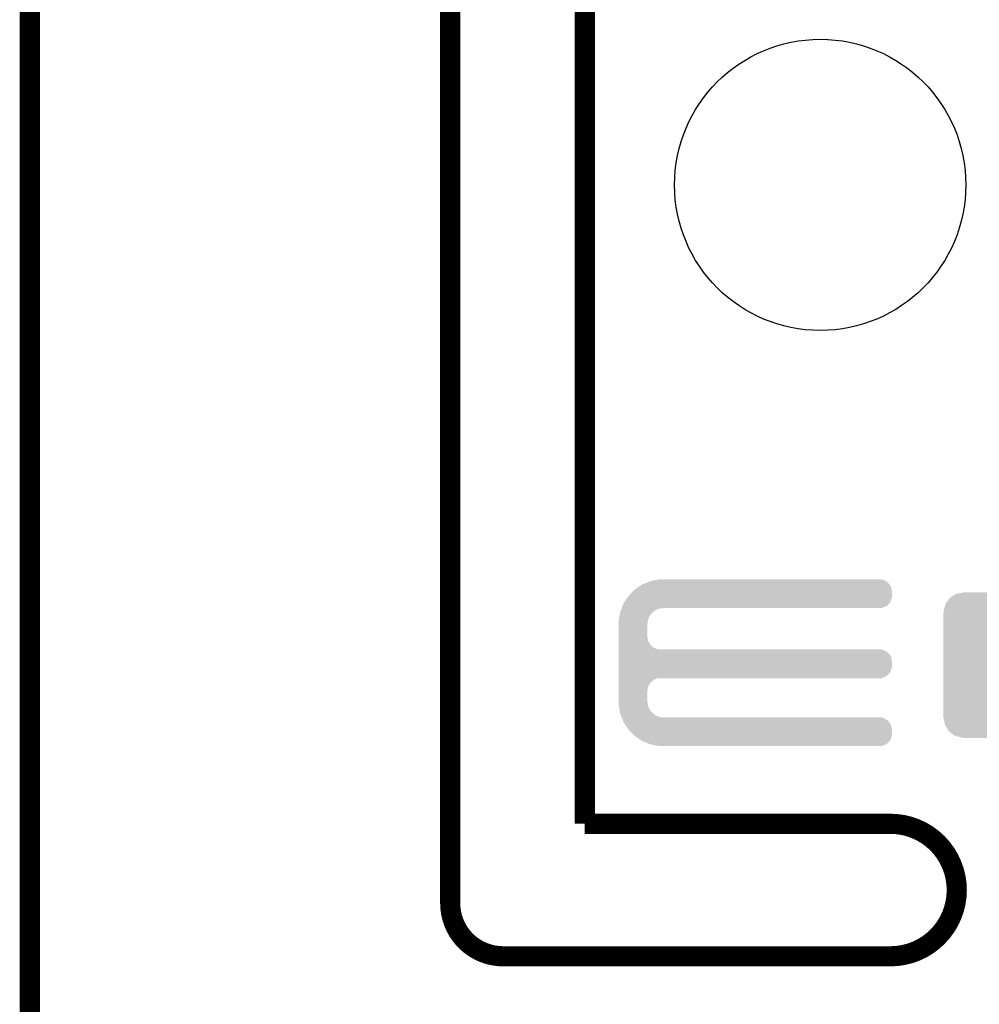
# Model space of a CAD drawing. Extents: x -1.3 to 24.2, y -3.9 to 53.4.
# Tile 28 of 48: x -1.3 to 5.9, y 24 to 31.5. Entities that reach past the tile are written whole.
import ezdxf

# ---------------------------------------------------------------- set-up
doc = ezdxf.new("R2010")
doc.units = 0
doc.layers.get('0').update_dxf_attribs({"linetype": 'CONTINUOUS'})
for name, color, linetype in [('DIGI_POT_10_CLICK_V100_GKO', 5, 'CONTINUOUS'), ('DIGI_POT_10_CLICK_V100_GTO', 14, 'CONTINUOUS'), ('DIGI_POT_10_CLICK_V100_GTS', 12, 'CONTINUOUS')]:
    doc.layers.add(name, color=color, linetype=linetype)

# ---------------------------------------------------------------- blocks, each defined once
blk = doc.blocks.new('ROUND_9')
blk.add_circle((0, 0), 1.0998)
blk = doc.blocks.new('CUSTOM_50')
for points in [[(-0.500488, 0.508768), (-0.461524, 0.533284), (0.497646, 0.508768), (0.464714, 0.533284)], [(-0.461524, 0.533284), (-0.45398, 0.53803), (0.464714, 0.533284), (0.447646, 0.53803)], [(-0.45398, 0.53803), (-0.402918, 0.548004), (0.447646, 0.53803), (0.411774, 0.548004)], [(-0.402918, 0.548004), (-0.40005, 0.548564), (0.411774, 0.548004), (0.40005, 0.548564)], [(-0.40005, 0.548564), (-0.40005, 0.54991), (0.40005, 0.548564), (0.40005, 0.54991)], [(-0.548068, 0.411774), (-0.536314, 0.453974), (0.54634, 0.411774), (0.538076, 0.453974)], [(-0.536314, 0.453974), (-0.533322, 0.464708), (0.538076, 0.453974), (0.531316, 0.464708)], [(-0.533322, 0.464708), (-0.506672, 0.50047), (0.531316, 0.464708), (0.50879, 0.50047)], [(-0.506672, 0.50047), (-0.500488, 0.508768), (0.50879, 0.50047), (0.497646, 0.508768)], [(-0.54991, -0.40005), (-0.54991, 0.40005), (0.54991, -0.40005), (0.54991, 0.40005)], [(-0.548634, 0.40005), (-0.548068, 0.411774), (0.548634, 0.40005), (0.54634, 0.411774)], [(-0.546338, -0.411774), (-0.548634, -0.40005), (0.548068, -0.411774), (0.548634, -0.40005)], [(-0.538076, -0.453974), (-0.546338, -0.411774), (0.536312, -0.453974), (0.548068, -0.411774)], [(-0.531314, -0.464708), (-0.538076, -0.453974), (0.533322, -0.464708), (0.536312, -0.453974)], [(-0.50879, -0.50047), (-0.531314, -0.464708), (0.50667, -0.50047), (0.533322, -0.464708)], [(-0.497644, -0.508768), (-0.50879, -0.50047), (0.500488, -0.508768), (0.50667, -0.50047)], [(-0.464714, -0.533284), (-0.497644, -0.508768), (0.461522, -0.533284), (0.500488, -0.508768)], [(-0.447644, -0.53803), (-0.464714, -0.533284), (0.45398, -0.53803), (0.461522, -0.533284)], [(-0.411774, -0.548004), (-0.447644, -0.53803), (0.402916, -0.548004), (0.45398, -0.53803)], [(-0.40005, -0.548564), (-0.411774, -0.548004), (0.40005, -0.548564), (0.402916, -0.548004)], [(-0.40005, -0.54991), (-0.40005, -0.548564), (0.40005, -0.54991), (0.40005, -0.548564)]]:
    blk.add_solid(points)

msp = doc.modelspace()

# ---------------------------------------------------------------- linework, layer by layer
at = {"layer": 'DIGI_POT_10_CLICK_V100_GKO', "const_width": 0.1524}
for points in [[(1.905, 24.80056), (1.905, 53.34)], [(2.921, 25.4), (2.921, 52.197)], [(-1.27, -3.81), (-1.27, 51.054)], [(2.921, 25.4), (5.22986, 25.4)], [(2.30378, 24.39924), (5.22986, 24.39924)]]:
    msp.add_lwpolyline(points, dxfattribs=at)
for points in [[(5.22986, 24.39924, 1), (5.22986, 25.4)], [(1.905, 24.80056, 0.4142165), (2.30378, 24.39924)]]:
    msp.add_lwpolyline(points, format="xyb", dxfattribs=at)
at = {"layer": 'DIGI_POT_10_CLICK_V100_GTO'}
for points in [[(3.380734, 27.218638), (3.39978, 27.226256), (5.212082, 27.218638), (5.206998, 27.226256)], [(3.39978, 27.226256), (3.418842, 27.23388), (5.206998, 27.226256), (5.193666, 27.23388)], [(3.418842, 27.23388), (3.43205, 27.23642), (5.193666, 27.23388), (5.189222, 27.23642)], [(3.43205, 27.23642), (3.471662, 27.244038), (5.189222, 27.23642), (5.171442, 27.244038)], [(3.471662, 27.244038), (3.484882, 27.24658), (5.171442, 27.244038), (5.15366, 27.24658)], [(3.253742, 27.122122), (3.2766, 27.14752), (5.240018, 27.122122), (5.240018, 27.14752)], [(3.2766, 27.14752), (3.289298, 27.160218), (5.240018, 27.14752), (5.24002, 27.160218)], [(3.289298, 27.160218), (3.29946, 27.17038), (5.24002, 27.160218), (5.23857, 27.17038)], [(3.29946, 27.17038), (3.310628, 27.177996), (5.23857, 27.17038), (5.23748, 27.177996)], [(3.310628, 27.177996), (3.336714, 27.195782), (5.23748, 27.177996), (5.22986, 27.195782)], [(3.336714, 27.195782), (3.355338, 27.20848), (5.22986, 27.195782), (5.221394, 27.20848)], [(3.355338, 27.20848), (3.361688, 27.21102), (5.221394, 27.20848), (5.2197, 27.21102)], [(3.361688, 27.21102), (3.380734, 27.218638), (5.2197, 27.21102), (5.212082, 27.218638)], [(3.215642, 27.068782), (3.217454, 27.07132), (5.224778, 27.068782), (5.227316, 27.07132)], [(3.217454, 27.07132), (3.242852, 27.106878), (5.227316, 27.07132), (5.240018, 27.106878)], [(3.242852, 27.106878), (3.253742, 27.122122), (5.240018, 27.106878), (5.240018, 27.122122)], [(3.187798, 26.992578), (3.189752, 27.002738), (3.431538, 26.992578), (3.439158, 27.002738)], [(3.189752, 27.002738), (3.190242, 27.005282), (3.439158, 27.002738), (3.443228, 27.005282)], [(3.190242, 27.005282), (3.194304, 27.015438), (3.443228, 27.005282), (3.45948, 27.015438)], [(3.194304, 27.015438), (3.198368, 27.025598), (3.45948, 27.015438), (3.482338, 27.025598)], [(3.198368, 27.025598), (3.199384, 27.02814), (3.482338, 27.025598), (3.5052, 27.02814)], [(3.199384, 27.02814), (3.2004, 27.03068), (3.5052, 27.02814), (3.517898, 27.03068)], [(3.2004, 27.03068), (3.20548, 27.04338), (5.163816, 27.03068), (5.199376, 27.04338)], [(3.20548, 27.04338), (3.215642, 27.068782), (5.199376, 27.04338), (5.224778, 27.068782)], [(3.17754, 26.939242), (3.178026, 26.941776), (3.398238, 26.939242), (3.39852, 26.941776)], [(3.17754, 26.918922), (3.17754, 26.939242), (3.39598, 26.918922), (3.398238, 26.939242)], [(3.178026, 26.941776), (3.182424, 26.964638), (3.39852, 26.941776), (3.40868, 26.964638)], [(3.182424, 26.964638), (3.186332, 26.984956), (3.40868, 26.964638), (3.421378, 26.984956)], [(3.186332, 26.984956), (3.187798, 26.992578), (3.421378, 26.984956), (3.431538, 26.992578)], [(3.17754, 26.906218), (3.17754, 26.918922), (3.39344, 26.906218), (3.39598, 26.918922)], [(3.17754, 26.814778), (3.17754, 26.906218), (3.39344, 26.814778), (3.39344, 26.906218)], [(3.17754, 26.804618), (3.17754, 26.814778), (3.39598, 26.804618), (3.39344, 26.814778)], [(3.17754, 26.786838), (3.17754, 26.804618), (3.398522, 26.786838), (3.39598, 26.804618)], [(3.17754, 26.769058), (3.17754, 26.786838), (3.406142, 26.769058), (3.398522, 26.786838)], [(3.17754, 26.753818), (3.17754, 26.769058), (3.416302, 26.753818), (3.406142, 26.769058)], [(3.17754, 26.7462), (3.17754, 26.753818), (3.42392, 26.7462), (3.416302, 26.753818)], [(3.17754, 26.738578), (3.17754, 26.7462), (3.429004, 26.738578), (3.42392, 26.7462)], [(3.17754, 26.72842), (3.17754, 26.738578), (3.44678, 26.72842), (3.429004, 26.738578)], [(3.17754, 26.7208), (3.17754, 26.72842), (3.464564, 26.7208), (3.44678, 26.72842)], [(3.17754, 26.71826), (3.17754, 26.7208), (3.482342, 26.71826), (3.464564, 26.7208)], [(3.17754, 26.71318), (3.17754, 26.71826), (5.171442, 26.71318), (5.153664, 26.71826)], [(3.17754, 26.70556), (3.17754, 26.71318), (5.189222, 26.70556), (5.171442, 26.71318)], [(3.17754, 26.695398), (3.17754, 26.70556), (5.206998, 26.695398), (5.189222, 26.70556)], [(3.17754, 26.6827), (3.17754, 26.695398), (5.2197, 26.6827), (5.206998, 26.695398)], [(3.17754, 26.667462), (3.17754, 26.6827), (5.22986, 26.667462), (5.2197, 26.6827)], [(3.17754, 26.649676), (3.17754, 26.667462), (5.23748, 26.649676), (5.22986, 26.667462)], [(3.17754, 26.629358), (3.17754, 26.649676), (5.24002, 26.629358), (5.23748, 26.649676)], [(3.17754, 26.578558), (3.17754, 26.629358), (5.240018, 26.578558), (5.24002, 26.629358)], [(3.17754, 26.543), (3.17754, 26.578558), (5.227316, 26.543), (5.240018, 26.578558)], [(3.17754, 26.515058), (3.17754, 26.543), (5.199376, 26.515058), (5.227316, 26.543)], [(3.17754, 26.49982), (3.17754, 26.515058), (5.163816, 26.49982), (5.199376, 26.515058)], [(3.17754, 26.497278), (3.17754, 26.49982), (3.464558, 26.497278), (3.48234, 26.49982)], [(3.17754, 26.489658), (3.17754, 26.497278), (3.446778, 26.489658), (3.464558, 26.497278)], [(3.17754, 26.476958), (3.17754, 26.489658), (3.428998, 26.476958), (3.446778, 26.489658)], [(3.17754, 26.46426), (3.17754, 26.476958), (3.4163, 26.46426), (3.428998, 26.476958)], [(3.17754, 26.449022), (3.17754, 26.46426), (3.40614, 26.449022), (3.4163, 26.46426)], [(3.17754, 26.431236), (3.17754, 26.449022), (3.39852, 26.431236), (3.40614, 26.449022)], [(3.17754, 26.41346), (3.17754, 26.431236), (3.39598, 26.41346), (3.39852, 26.431236)], [(3.17754, 26.403298), (3.17754, 26.41346), (3.39344, 26.403298), (3.39598, 26.41346)], [(3.17754, 26.327098), (3.17754, 26.403298), (3.39344, 26.327098), (3.39344, 26.403298)], [(3.17754, 26.3144), (3.17754, 26.327098), (3.39598, 26.3144), (3.39344, 26.327098)], [(3.17754, 26.294078), (3.17754, 26.3144), (3.39824, 26.294078), (3.39598, 26.3144)], [(3.17803, 26.291538), (3.17754, 26.294078), (3.398522, 26.291538), (3.39824, 26.294078)], [(3.182426, 26.26868), (3.17803, 26.291538), (3.408682, 26.26868), (3.398522, 26.291538)], [(3.186334, 26.248358), (3.182426, 26.26868), (3.421382, 26.248358), (3.408682, 26.26868)], [(3.1878, 26.240738), (3.186334, 26.248358), (3.431542, 26.240738), (3.421382, 26.248358)], [(3.189754, 26.230578), (3.1878, 26.240738), (3.439164, 26.230578), (3.431542, 26.240738)], [(3.19024, 26.228042), (3.189754, 26.230578), (3.443222, 26.228042), (3.439164, 26.230578)], [(3.194306, 26.21788), (3.19024, 26.228042), (3.459482, 26.21788), (3.443222, 26.228042)], [(3.19837, 26.20772), (3.194306, 26.21788), (3.482344, 26.20772), (3.459482, 26.21788)], [(3.199386, 26.20518), (3.19837, 26.20772), (3.505202, 26.20518), (3.482344, 26.20772)], [(3.201418, 26.2001), (3.199386, 26.20518), (5.171442, 26.2001), (5.153664, 26.20518)], [(3.204464, 26.19248), (3.201418, 26.2001), (5.189222, 26.19248), (5.171442, 26.2001)], [(3.20853, 26.182316), (3.204464, 26.19248), (5.206998, 26.182316), (5.189222, 26.19248)], [(3.211578, 26.174698), (3.20853, 26.182316), (5.212082, 26.174698), (5.206998, 26.182316)], [(3.21361, 26.169616), (3.211578, 26.174698), (5.219702, 26.169616), (5.212082, 26.174698)], [(3.21564, 26.164538), (3.21361, 26.169616), (5.222604, 26.164538), (5.219702, 26.169616)], [(3.2243, 26.15184), (3.21564, 26.164538), (5.22986, 26.15184), (5.222604, 26.164538)], [(3.236424, 26.134056), (3.2243, 26.15184), (5.23748, 26.134056), (5.22986, 26.15184)], [(3.248546, 26.116278), (3.236424, 26.134056), (5.24002, 26.116278), (5.23748, 26.134056)], [(3.25374, 26.10866), (3.248546, 26.116278), (5.240018, 26.10866), (5.24002, 26.116278)], [(3.299458, 26.062942), (3.25374, 26.10866), (5.240018, 26.062942), (5.240018, 26.10866)], [(3.299464, 26.062938), (3.299458, 26.062942), (5.240018, 26.062938), (5.240018, 26.062942)], [(3.351614, 26.027382), (3.299464, 26.062938), (5.227316, 26.027382), (5.240018, 26.062938)], [(3.355338, 26.024842), (3.351614, 26.027382), (5.224522, 26.024842), (5.227316, 26.027382)], [(3.412494, 26.00198), (3.355338, 26.024842), (5.199378, 26.00198), (5.224522, 26.024842)], [(3.418838, 25.999442), (3.412494, 26.00198), (5.193454, 25.999442), (5.199378, 26.00198)], [(3.484878, 25.98674), (3.418838, 25.999442), (5.163816, 25.98674), (5.193454, 25.999442)]]:
    msp.add_solid(points, dxfattribs=at)

# ---------------------------------------------------------------- block references
at = {"layer": 'DIGI_POT_10_CLICK_V100_GTS'}
for name, p in [('ROUND_9', (4.699, 30.226)), ('CUSTOM_50', (6.17982, 26.59888))]:
    msp.add_blockref(name, p, dxfattribs=at)

doc.saveas('drawing.dxf')
